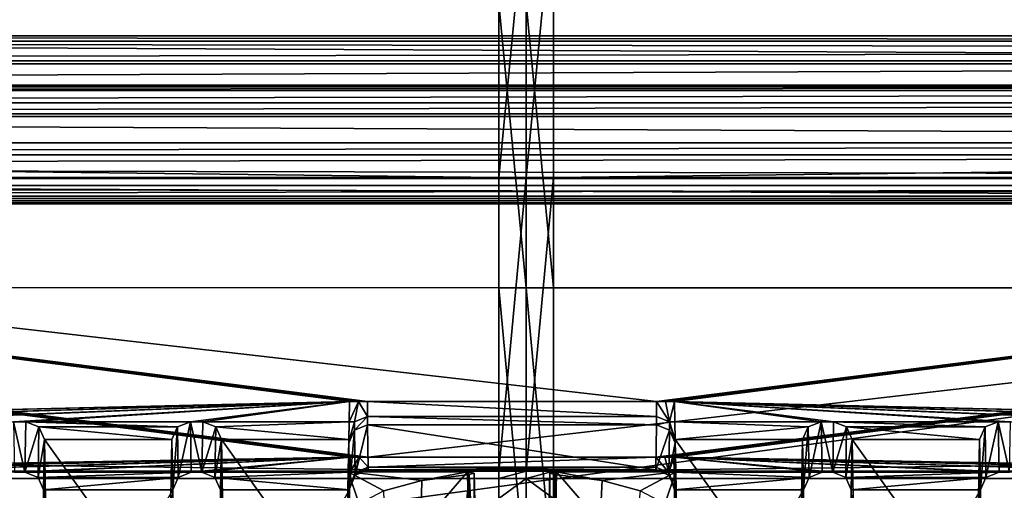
# Model space of a CAD drawing. Header units: metres. Extents: x -900 to 900, y -400 to 400.
# Tile 105 of 243: x -14 to 13, y -337 to -325. Entities that reach past the tile are written whole.
import ezdxf

# ---------------------------------------------------------------- set-up
doc = ezdxf.new("R2010")
doc.units = ezdxf.units.M

msp = doc.modelspace()

# ---------------------------------------------------------------- linework, layer by layer
at = {"layer": 'top'}
for points in [[(-666.448853, -328.81955, -84.922699), (-0.734328, -328.819641, -84.922089), (-633.088013, -321.170197, -136.149261)], [(-0.734328, -328.819641, -84.922089), (-0.734328, -321.170319, -136.148376), (-633.088013, -321.170197, -136.149261)], [(0, -321.171997, -136.149521), (-0.734328, -321.170319, -136.148376), (-0.734328, -328.819641, -84.922089)], [(0, -328.819763, -84.922737), (0, -321.171997, -136.149521), (-0.734328, -328.819641, -84.922089)], [(0, -321.171997, -136.149521), (0, -328.819763, -84.922737), (0.734328, -321.170319, -136.148376)], [(0.734328, -321.170319, -136.148376), (0, -328.819763, -84.922737), (0.734328, -328.819641, -84.922096)], [(666.448853, -328.81955, -84.922699), (633.088013, -321.170197, -136.149261), (0.734328, -328.819641, -84.922096)], [(0.734328, -328.819641, -84.922096), (633.088013, -321.170197, -136.149261), (0.734328, -321.170319, -136.148376)], [(-665.332031, -331.521759, -87.090416), (-630.377197, -323.53772, -140.740814), (-0.734328, -324.140137, -136.572845)], [(630.375, -323.537231, -140.744186), (665.330933, -331.521484, -87.092094), (0.734328, -324.140137, -136.572845)], [(-0.734328, -331.785187, -85.375465), (-665.332031, -331.521759, -87.090416), (-0.734328, -324.140137, -136.572845)], [(0, -324.140137, -136.57283), (0, -331.785187, -85.375465), (-0.734328, -324.140137, -136.572845)], [(-0.734328, -324.140137, -136.572845), (0, -331.785187, -85.375465), (-0.734328, -331.785187, -85.375465)], [(0.734328, -324.140137, -136.572845), (0.734328, -331.785187, -85.375465), (0, -324.140137, -136.57283)], [(0.734328, -331.785187, -85.375465), (0, -331.785187, -85.375465), (0, -324.140137, -136.57283)], [(0.734328, -324.140137, -136.572845), (665.330933, -331.521484, -87.092094), (0.734328, -331.785187, -85.375465)], [(-699.015991, -336.711975, -35), (-0.734328, -336.711975, -35), (-666.448853, -328.81955, -84.922699)], [(-0.734328, -336.711975, -35), (-0.734328, -328.819641, -84.922089), (-666.448853, -328.81955, -84.922699)], [(0, -328.819763, -84.922737), (-0.734328, -328.819641, -84.922089), (-0.734328, -336.711975, -35)], [(0, -336.711975, -35), (0, -328.819763, -84.922737), (-0.734328, -336.711975, -35)], [(0, -328.819763, -84.922737), (0, -336.711975, -35), (0.734328, -328.819641, -84.922096)], [(0.734328, -328.819641, -84.922096), (0, -336.711975, -35), (0.734328, -336.711975, -35)], [(699.015991, -336.711975, -35), (666.448853, -328.81955, -84.922699), (0.734328, -336.711975, -35)], [(0.734328, -336.711975, -35), (666.448853, -328.81955, -84.922699), (0.734328, -328.819641, -84.922096)], [(-0.734328, -339.751312, -35), (-699.3302, -339.751312, -35), (-665.332031, -331.521759, -87.090416)], [(-0.734328, -331.785187, -85.375465), (-0.734328, -339.751312, -35), (-665.332031, -331.521759, -87.090416)], [(665.330933, -331.521484, -87.092094), (0.734328, -339.751312, -35), (0.734328, -331.785187, -85.375465)], [(665.330933, -331.521484, -87.092094), (699.3302, -339.751312, -35), (0.734328, -339.751312, -35)], [(0, -331.785187, -85.375465), (0, -339.751312, -35), (-0.734328, -331.785187, -85.375465)], [(-0.734328, -331.785187, -85.375465), (0, -339.751312, -35), (-0.734328, -339.751312, -35)], [(0.734328, -331.785187, -85.375465), (0.734328, -339.751312, -35), (0, -331.785187, -85.375465)], [(0.734328, -339.751312, -35), (0, -339.751312, -35), (0, -331.785187, -85.375465)], [(-699.821045, -336.912384, -33.767075), (-0.734328, -336.912384, -33.767075), (-699.015991, -336.711975, -35)], [(-0.734328, -336.912384, -33.767075), (-0.734328, -336.711975, -35), (-699.015991, -336.711975, -35)], [(0, -336.912384, -33.767075), (0, -336.711975, -35), (-0.734328, -336.912384, -33.767075)], [(0, -336.711975, -35), (-0.734328, -336.711975, -35), (-0.734328, -336.912384, -33.767075)], [(0, -336.711975, -35), (0, -336.912384, -33.767075), (0.734328, -336.711975, -35)], [(0.734328, -336.711975, -35), (0, -336.912384, -33.767075), (0.734328, -336.912384, -33.767075)], [(0.734328, -336.912384, -33.767075), (699.015991, -336.711975, -35), (0.734328, -336.711975, -35)], [(0.734328, -336.912384, -33.767075), (699.821045, -336.912384, -33.767075), (699.015991, -336.711975, -35)], [(-699.821045, -336.912384, -33.767075), (-699.821045, -337.267792, -32.492775), (-0.734328, -336.912384, -33.767075)], [(-699.821045, -337.267792, -32.492775), (-0.734328, -337.447784, -32.089329), (-0.734328, -336.912384, -33.767075)], [(-0.734328, -336.912384, -33.767075), (-0.734328, -337.447784, -32.089329), (0, -336.912384, -33.767075)], [(-0.734328, -337.447784, -32.089329), (0.734328, -337.447784, -32.089329), (0, -336.912384, -33.767075)], [(0, -336.912384, -33.767075), (0.734328, -337.447784, -32.089329), (0.734328, -336.912384, -33.767075)], [(699.821045, -336.912384, -33.767075), (0.734328, -336.912384, -33.767075), (699.821045, -337.267792, -32.492775)], [(0.734328, -336.912384, -33.767075), (0.734328, -337.447784, -32.089329), (699.821045, -337.267792, -32.492775)]]:
    msp.add_3dface(points, dxfattribs=at)
at = {"layer": 'top012'}
for points in [[(-75.652283, -325.767609, -94.271553), (74.882805, -325.767609, -94.271553), (-80.981148, -325.012878, -99.389832)], [(-80.981148, -325.012878, -99.389832), (74.882805, -325.767609, -94.271553), (80.21167, -325.012878, -99.389832)], [(-80.981148, -325.150574, -100.059868), (-80.981148, -325.012878, -99.389832), (80.21167, -325.150574, -100.059868)], [(80.21167, -325.150574, -100.059868), (-80.981148, -325.012878, -99.389832), (80.21167, -325.012878, -99.389832)], [(-80.981148, -325.686737, -100.48465), (-80.981148, -325.150574, -100.059868), (80.21167, -325.381195, -100.319534)], [(80.21167, -325.381195, -100.319534), (-80.981148, -325.150574, -100.059868), (80.21167, -325.150574, -100.059868)], [(80.21167, -325.686737, -100.48465), (-80.981148, -325.686737, -100.48465), (80.21167, -325.381195, -100.319534)], [(-80.981148, -325.686737, -100.48465), (80.21167, -325.686737, -100.48465), (-81.09993, -326.335846, -100.700432)], [(80.21167, -325.686737, -100.48465), (80.330452, -326.335846, -100.700432), (-81.09993, -326.335846, -100.700432)], [(-4.511227, -334.839722, -96.768417), (-4.269755, -334.839722, -96.768417), (-75.652283, -325.767609, -94.271553)], [(-4.269755, -334.839722, -96.768417), (3.500281, -334.839722, -96.768417), (-75.652283, -325.767609, -94.271553)], [(-75.652283, -325.767609, -94.271553), (3.500281, -334.839722, -96.768417), (74.882805, -325.767609, -94.271553)], [(-75.652283, -325.767609, -94.271553), (-28.041668, -335.384583, -96.918381), (-4.752698, -334.839722, -96.768417)], [(-4.752698, -334.839722, -96.768417), (-4.511227, -334.839722, -96.768417), (-75.652283, -325.767609, -94.271553)], [(3.500281, -334.839722, -96.768417), (3.741753, -334.839722, -96.768417), (74.882805, -325.767609, -94.271553)], [(74.882805, -325.767609, -94.271553), (3.741753, -334.839722, -96.768417), (3.983224, -334.839722, -96.768417)], [(3.983224, -334.839722, -96.768417), (27.272194, -335.384583, -96.918381), (74.882805, -325.767609, -94.271553)], [(-81.798073, -326.377655, -100.416832), (81.028595, -326.377655, -100.416832), (-82.08474, -326.479523, -99.726166)], [(81.028595, -326.377655, -100.416832), (81.315262, -326.479523, -99.726166), (-82.08474, -326.479523, -99.726166)], [(-82.08474, -326.479523, -99.726166), (81.315262, -326.479523, -99.726166), (-73.882248, -326.814911, -97.45163)], [(-81.09993, -326.335846, -100.700432), (80.330452, -326.335846, -100.700432), (-81.798073, -326.377655, -100.416832)], [(80.330452, -326.335846, -100.700432), (81.028595, -326.377655, -100.416832), (-81.798073, -326.377655, -100.416832)], [(81.315262, -326.479523, -99.726166), (73.11277, -326.814911, -97.45163), (-73.882248, -326.814911, -97.45163)], [(73.11277, -327.106323, -97.531837), (-73.882248, -327.106323, -97.531837), (73.11277, -326.814911, -97.45163)], [(-73.882248, -327.106323, -97.531837), (-73.882248, -326.814911, -97.45163), (73.11277, -326.814911, -97.45163)], [(-80.981148, -327.883911, -79.919632), (80.21167, -327.883911, -79.919632), (-75.675728, -327.17569, -84.722496)], [(74.90625, -327.17569, -84.722496), (-4.249574, -336.33374, -87.590385), (-75.675728, -327.17569, -84.722496)], [(-4.249574, -336.33374, -87.590385), (-4.491045, -336.33374, -87.590385), (-75.675728, -327.17569, -84.722496)], [(-75.675728, -327.17569, -84.722496), (-4.491045, -336.33374, -87.590385), (-4.732517, -336.33374, -87.590385)], [(-4.732517, -336.33374, -87.590385), (-27.734051, -336.741272, -87.718002), (-75.675728, -327.17569, -84.722496)], [(-75.675728, -327.17569, -84.722496), (80.21167, -327.883911, -79.919632), (74.90625, -327.17569, -84.722496)], [(-73.521225, -347.001709, -103.007545), (-73.882248, -327.106323, -97.531837), (73.11277, -327.106323, -97.531837)], [(72.751755, -347.001709, -103.007545), (-73.521225, -347.001709, -103.007545), (73.11277, -327.106323, -97.531837)], [(3.480099, -336.33374, -87.590385), (-4.249574, -336.33374, -87.590385), (74.90625, -327.17569, -84.722496)], [(3.721571, -336.33374, -87.590385), (3.480099, -336.33374, -87.590385), (74.90625, -327.17569, -84.722496)], [(74.90625, -327.17569, -84.722496), (3.963043, -336.33374, -87.590385), (3.721571, -336.33374, -87.590385)], [(26.964577, -336.741272, -87.718002), (3.963043, -336.33374, -87.590385), (74.90625, -327.17569, -84.722496)], [(-80.981148, -327.883911, -79.919632), (-80.981148, -328.209137, -79.317848), (80.21167, -327.883911, -79.919632)], [(-80.981148, -328.209137, -79.317848), (80.21167, -328.209137, -79.317848), (80.21167, -327.883911, -79.919632)], [(-80.981148, -328.209137, -79.317848), (-80.981148, -328.504883, -79.135811), (80.21167, -328.209137, -79.317848)], [(-80.981148, -328.504883, -79.135811), (80.21167, -328.845093, -79.06591), (80.21167, -328.209137, -79.317848)], [(-80.981148, -328.504883, -79.135811), (-80.981148, -328.845093, -79.06591), (80.21167, -328.845093, -79.06591)], [(-81.09993, -329.52887, -79.046669), (80.330452, -329.52887, -79.046669), (-80.981148, -328.845093, -79.06591)], [(80.330452, -329.52887, -79.046669), (80.21167, -328.845093, -79.06591), (-80.981148, -328.845093, -79.06591)], [(81.315262, -329.385193, -80.020943), (-82.08474, -329.385193, -80.020943), (73.137299, -329.031372, -82.420479)], [(-82.08474, -329.385193, -80.020943), (-73.906776, -329.031372, -82.420479), (73.137299, -329.031372, -82.420479)], [(73.137299, -329.031372, -82.420479), (-73.906776, -329.031372, -82.420479), (73.137299, -329.321228, -82.511246)], [(-73.906776, -329.031372, -82.420479), (-73.906776, -329.321228, -82.511246), (73.137299, -329.321228, -82.511246)], [(-81.798073, -329.48703, -79.330269), (-82.08474, -329.385193, -80.020943), (81.315262, -329.385193, -80.020943)], [(81.028595, -329.48703, -79.330269), (-81.798073, -329.48703, -79.330269), (81.315262, -329.385193, -80.020943)], [(73.137299, -329.321228, -82.511246), (-73.906776, -329.321228, -82.511246), (72.741257, -351.030212, -89.309532)], [(-73.906776, -329.321228, -82.511246), (-73.510727, -351.030212, -89.309532), (72.741257, -351.030212, -89.309532)], [(-81.09993, -329.52887, -79.046669), (-81.798073, -329.48703, -79.330269), (81.028595, -329.48703, -79.330269)], [(80.330452, -329.52887, -79.046669), (-81.09993, -329.52887, -79.046669), (81.028595, -329.48703, -79.330269)], [(-28.041668, -335.384583, -96.918381), (-27.711458, -335.384583, -96.918381), (-4.752698, -334.839722, -96.768417)], [(-4.752698, -334.839722, -96.768417), (-27.711458, -335.384583, -96.918381), (-23.287567, -335.384583, -96.918381)], [(-23.287567, -335.384583, -96.918381), (-22.957359, -335.384583, -96.918381), (-4.752698, -334.839722, -96.768417)], [(-22.957359, -335.384583, -96.918381), (-18.533468, -335.384583, -96.918381), (-4.752698, -334.839722, -96.768417)], [(-4.752698, -334.839722, -96.768417), (-18.533468, -335.384583, -96.918381), (-18.203259, -335.384583, -96.918381)], [(-18.203259, -335.384583, -96.918381), (-13.779367, -335.384583, -96.918381), (-4.752698, -334.839722, -96.768417)], [(-13.779367, -335.384583, -96.918381), (-13.449159, -335.384583, -96.918381), (-4.752698, -334.839722, -96.768417)], [(-4.752698, -334.839722, -96.768417), (-13.449159, -335.384583, -96.918381), (-9.025268, -335.384583, -96.918381)], [(-9.025268, -335.384583, -96.918381), (-8.695059, -335.384583, -96.918381), (-4.752698, -334.839722, -96.768417)], [(-8.695059, -335.384583, -96.918381), (-4.762562, -335.384583, -96.918381), (-4.752698, -334.839722, -96.768417)], [(-4.616029, -335.389557, -96.736694), (-4.511227, -334.839722, -96.768417), (-4.762562, -335.384583, -96.918381)], [(-4.511227, -334.839722, -96.768417), (-4.752698, -334.839722, -96.768417), (-4.762562, -335.384583, -96.918381)], [(-4.616029, -335.389557, -96.736694), (-4.269755, -335.245514, -96.705147), (-4.511227, -334.839722, -96.768417)], [(-4.269755, -335.245514, -96.705147), (-4.269755, -334.839722, -96.768417), (-4.511227, -334.839722, -96.768417)], [(3.500281, -334.839722, -96.768417), (-4.269755, -334.839722, -96.768417), (3.500281, -335.245514, -96.705147)], [(-4.269755, -334.839722, -96.768417), (-4.269755, -335.245514, -96.705147), (3.500281, -335.245514, -96.705147)], [(3.741753, -334.839722, -96.768417), (3.500281, -334.839722, -96.768417), (3.846555, -335.389557, -96.736694)], [(3.500281, -334.839722, -96.768417), (3.500281, -335.245514, -96.705147), (3.846555, -335.389557, -96.736694)], [(3.983224, -334.839722, -96.768417), (3.741753, -334.839722, -96.768417), (3.846555, -335.389557, -96.736694)], [(3.993088, -335.384583, -96.918381), (3.983224, -334.839722, -96.768417), (3.846555, -335.389557, -96.736694)], [(8.255794, -335.384583, -96.918381), (12.679685, -335.384583, -96.918381), (3.983224, -334.839722, -96.768417)], [(12.679685, -335.384583, -96.918381), (13.009893, -335.384583, -96.918381), (3.983224, -334.839722, -96.768417)], [(3.983224, -334.839722, -96.768417), (13.009893, -335.384583, -96.918381), (17.433784, -335.384583, -96.918381)], [(17.433784, -335.384583, -96.918381), (17.763992, -335.384583, -96.918381), (3.983224, -334.839722, -96.768417)], [(17.763992, -335.384583, -96.918381), (22.187885, -335.384583, -96.918381), (3.983224, -334.839722, -96.768417)], [(3.983224, -334.839722, -96.768417), (22.187885, -335.384583, -96.918381), (22.518093, -335.384583, -96.918381)], [(22.518093, -335.384583, -96.918381), (26.941984, -335.384583, -96.918381), (3.983224, -334.839722, -96.768417)], [(26.941984, -335.384583, -96.918381), (27.272194, -335.384583, -96.918381), (3.983224, -334.839722, -96.768417)], [(8.255794, -335.384583, -96.918381), (3.983224, -334.839722, -96.768417), (7.925585, -335.384583, -96.918381)], [(3.983224, -334.839722, -96.768417), (3.993088, -335.384583, -96.918381), (7.925585, -335.384583, -96.918381)], [(-13.756776, -336.741272, -87.718002), (-13.47175, -336.741272, -87.718002), (-13.779367, -335.384583, -96.918381)], [(-13.47175, -336.741272, -87.718002), (-13.449159, -335.384583, -96.918381), (-13.779367, -335.384583, -96.918381)], [(-13.09863, -335.523895, -96.956726), (-13.449159, -335.384583, -96.918381), (-13.47175, -336.741272, -87.718002)], [(-13.449159, -335.384583, -96.918381), (-9.375796, -335.523895, -96.956726), (-9.025268, -335.384583, -96.918381)], [(-13.449159, -335.384583, -96.918381), (-13.09863, -335.523895, -96.956726), (-9.375796, -335.523895, -96.956726)], [(-9.025268, -335.384583, -96.918381), (-9.375796, -335.523895, -96.956726), (-9.353216, -336.879822, -87.761391)], [(-9.002675, -336.741272, -87.718002), (-9.025268, -335.384583, -96.918381), (-9.353216, -336.879822, -87.761391)], [(-8.695059, -335.384583, -96.918381), (-9.025268, -335.384583, -96.918381), (-8.71765, -336.741272, -87.718002)], [(-9.025268, -335.384583, -96.918381), (-9.002675, -336.741272, -87.718002), (-8.71765, -336.741272, -87.718002)], [(-8.34453, -335.523895, -96.956726), (-8.695059, -335.384583, -96.918381), (-8.71765, -336.741272, -87.718002)], [(-8.695059, -335.384583, -96.918381), (-8.34453, -335.523895, -96.956726), (-4.762562, -335.384583, -96.918381)], [(-8.34453, -335.523895, -96.956726), (-4.771202, -335.861908, -97.049751), (-4.762562, -335.384583, -96.918381)], [(-4.762562, -335.384583, -96.918381), (-4.771202, -335.861908, -97.049751), (-4.77044, -335.907623, -96.739754)], [(-4.616029, -335.389557, -96.736694), (-4.762562, -335.384583, -96.918381), (-4.77044, -335.907623, -96.739754)], [(-4.616029, -335.389557, -96.736694), (-4.77044, -335.907623, -96.739754), (-4.620239, -335.609039, -96.379356)], [(-4.616029, -335.389557, -96.736694), (-4.620239, -335.609039, -96.379356), (-4.269755, -335.245514, -96.705147)], [(-4.620239, -335.609039, -96.379356), (-4.269755, -335.467041, -96.359283), (-4.269755, -335.245514, -96.705147)], [(-4.269755, -335.467041, -96.359283), (-4.620239, -335.609039, -96.379356), (-4.600058, -336.820953, -88.160553)], [(-4.249574, -336.678955, -88.140472), (-4.269755, -335.467041, -96.359283), (-4.600058, -336.820953, -88.160553)], [(3.500281, -335.245514, -96.705147), (-4.269755, -335.245514, -96.705147), (3.500281, -335.467041, -96.359283)], [(-4.269755, -335.245514, -96.705147), (-4.269755, -335.467041, -96.359283), (3.500281, -335.467041, -96.359283)], [(3.500281, -335.467041, -96.359283), (-4.269755, -335.467041, -96.359283), (3.480099, -336.678955, -88.140472)], [(-4.269755, -335.467041, -96.359283), (-4.249574, -336.678955, -88.140472), (3.480099, -336.678955, -88.140472)], [(3.500281, -335.467041, -96.359283), (3.480099, -336.678955, -88.140472), (3.850765, -335.609039, -96.379356)], [(3.500281, -335.245514, -96.705147), (3.500281, -335.467041, -96.359283), (3.846555, -335.389557, -96.736694)], [(3.500281, -335.467041, -96.359283), (3.850765, -335.609039, -96.379356), (3.846555, -335.389557, -96.736694)], [(4.001727, -335.861908, -97.049751), (3.993088, -335.384583, -96.918381), (3.846555, -335.389557, -96.736694)], [(3.850765, -335.609039, -96.379356), (4.000205, -335.953308, -96.429764), (3.846555, -335.389557, -96.736694)], [(4.000205, -335.953308, -96.429764), (4.000966, -335.907623, -96.739754), (3.846555, -335.389557, -96.736694)], [(4.000966, -335.907623, -96.739754), (4.001727, -335.861908, -97.049751), (3.846555, -335.389557, -96.736694)], [(7.925585, -335.384583, -96.918381), (3.993088, -335.384583, -96.918381), (7.575056, -335.523895, -96.956726)], [(3.993088, -335.384583, -96.918381), (4.001727, -335.861908, -97.049751), (7.575056, -335.523895, -96.956726)], [(7.575056, -335.523895, -96.956726), (7.597635, -336.879822, -87.761391), (7.925585, -335.384583, -96.918381)], [(7.597635, -336.879822, -87.761391), (7.948176, -336.741272, -87.718002), (7.925585, -335.384583, -96.918381)], [(7.948176, -336.741272, -87.718002), (8.233201, -336.741272, -87.718002), (7.925585, -335.384583, -96.918381)], [(8.233201, -336.741272, -87.718002), (8.255794, -335.384583, -96.918381), (7.925585, -335.384583, -96.918381)], [(8.255794, -335.384583, -96.918381), (8.233201, -336.741272, -87.718002), (8.606322, -335.523895, -96.956726)], [(8.606322, -335.523895, -96.956726), (12.329156, -335.523895, -96.956726), (8.255794, -335.384583, -96.918381)], [(12.329156, -335.523895, -96.956726), (12.679685, -335.384583, -96.918381), (8.255794, -335.384583, -96.918381)], [(12.329156, -335.523895, -96.956726), (12.351735, -336.879822, -87.761391), (12.679685, -335.384583, -96.918381)], [(12.351735, -336.879822, -87.761391), (12.702276, -336.741272, -87.718002), (12.679685, -335.384583, -96.918381)], [(13.009893, -335.384583, -96.918381), (12.679685, -335.384583, -96.918381), (12.987301, -336.741272, -87.718002)], [(12.679685, -335.384583, -96.918381), (12.702276, -336.741272, -87.718002), (12.987301, -336.741272, -87.718002)], [(-13.121209, -336.879822, -87.761391), (-13.09863, -335.523895, -96.956726), (-13.47175, -336.741272, -87.718002)], [(-12.949085, -335.861908, -97.049751), (-13.09863, -335.523895, -96.956726), (-13.121209, -336.879822, -87.761391)], [(-13.09863, -335.523895, -96.956726), (-9.525341, -335.861908, -97.049751), (-9.375796, -335.523895, -96.956726)], [(-13.09863, -335.523895, -96.956726), (-12.949085, -335.861908, -97.049751), (-9.525341, -335.861908, -97.049751)], [(-9.375796, -335.523895, -96.956726), (-9.525341, -335.861908, -97.049751), (-9.502791, -337.216003, -87.866669)], [(-9.353216, -336.879822, -87.761391), (-9.375796, -335.523895, -96.956726), (-9.502791, -337.216003, -87.866669)], [(-8.367109, -336.879822, -87.761391), (-8.34453, -335.523895, -96.956726), (-8.71765, -336.741272, -87.718002)], [(-8.194985, -335.861908, -97.049751), (-8.34453, -335.523895, -96.956726), (-8.367109, -336.879822, -87.761391)], [(-8.34453, -335.523895, -96.956726), (-8.194985, -335.861908, -97.049751), (-4.771202, -335.861908, -97.049751)], [(-4.77044, -335.907623, -96.739754), (-4.769679, -335.953308, -96.429764), (-4.620239, -335.609039, -96.379356)], [(-4.620239, -335.609039, -96.379356), (-4.769679, -335.953308, -96.429764), (-4.749497, -337.165253, -88.210953)], [(-4.600058, -336.820953, -88.160553), (-4.620239, -335.609039, -96.379356), (-4.749497, -337.165253, -88.210953)], [(3.480099, -336.678955, -88.140472), (3.830583, -336.820953, -88.160553), (3.850765, -335.609039, -96.379356)], [(3.850765, -335.609039, -96.379356), (3.830583, -336.820953, -88.160553), (4.000205, -335.953308, -96.429764)], [(7.575056, -335.523895, -96.956726), (4.001727, -335.861908, -97.049751), (7.425511, -335.861908, -97.049751)], [(7.425511, -335.861908, -97.049751), (7.448061, -337.216003, -87.866669), (7.575056, -335.523895, -96.956726)], [(7.448061, -337.216003, -87.866669), (7.597635, -336.879822, -87.761391), (7.575056, -335.523895, -96.956726)], [(8.233201, -336.741272, -87.718002), (8.583742, -336.879822, -87.761391), (8.606322, -335.523895, -96.956726)], [(8.606322, -335.523895, -96.956726), (8.583742, -336.879822, -87.761391), (8.755867, -335.861908, -97.049751)], [(8.755867, -335.861908, -97.049751), (12.179611, -335.861908, -97.049751), (8.606322, -335.523895, -96.956726)], [(12.179611, -335.861908, -97.049751), (12.329156, -335.523895, -96.956726), (8.606322, -335.523895, -96.956726)], [(12.179611, -335.861908, -97.049751), (12.202161, -337.216003, -87.866669), (12.329156, -335.523895, -96.956726)], [(12.202161, -337.216003, -87.866669), (12.351735, -336.879822, -87.761391), (12.329156, -335.523895, -96.956726)], [(-12.971635, -337.216003, -87.866669), (-12.949085, -335.861908, -97.049751), (-13.121209, -336.879822, -87.761391)], [(-12.949085, -335.861908, -97.049751), (-12.971635, -337.216003, -87.866669), (-12.864415, -343.078796, -89.702637)], [(-12.949085, -335.861908, -97.049751), (-9.610011, -340.539459, -98.337128), (-9.525341, -335.861908, -97.049751)], [(-12.949085, -335.861908, -97.049751), (-12.864415, -340.539459, -98.337128), (-9.610011, -340.539459, -98.337128)], [(-12.864415, -340.539459, -98.337128), (-12.949085, -335.861908, -97.049751), (-12.864415, -343.078796, -89.702637)], [(-9.502791, -337.216003, -87.866669), (-9.525341, -335.861908, -97.049751), (-9.610011, -340.539459, -98.337128)], [(-8.217535, -337.216003, -87.866669), (-8.194985, -335.861908, -97.049751), (-8.367109, -336.879822, -87.761391)], [(-8.194985, -335.861908, -97.049751), (-8.217535, -337.216003, -87.866669), (-8.110315, -343.078796, -89.702637)], [(-8.194985, -335.861908, -97.049751), (-4.855872, -340.539459, -98.337128), (-4.771202, -335.861908, -97.049751)], [(-8.194985, -335.861908, -97.049751), (-8.110315, -340.539459, -98.337128), (-4.855872, -340.539459, -98.337128)], [(-8.110315, -340.539459, -98.337128), (-8.194985, -335.861908, -97.049751), (-8.110315, -343.078796, -89.702637)], [(-4.771202, -335.861908, -97.049751), (-4.855872, -340.539459, -98.337128), (-4.786203, -336.72998, -97.144173)], [(-4.77044, -335.907623, -96.739754), (-4.771202, -335.861908, -97.049751), (-4.786203, -336.72998, -97.144173)], [(-4.786203, -336.72998, -97.144173), (-4.769679, -335.953308, -96.429764), (-4.77044, -335.907623, -96.739754)], [(-4.749497, -337.165253, -88.210953), (-4.769679, -335.953308, -96.429764), (-4.786203, -336.72998, -97.144173)], [(3.830583, -336.820953, -88.160553), (3.980023, -337.165253, -88.210953), (4.000205, -335.953308, -96.429764)], [(4.000205, -335.953308, -96.429764), (3.980023, -337.165253, -88.210953), (4.016729, -339.230011, -88.643356)], [(4.016729, -336.72998, -97.144173), (4.000966, -335.907623, -96.739754), (4.000205, -335.953308, -96.429764)], [(4.016729, -336.72998, -97.144173), (4.000205, -335.953308, -96.429764), (4.016729, -339.230011, -88.643356)], [(4.001727, -335.861908, -97.049751), (4.000966, -335.907623, -96.739754), (4.016729, -336.72998, -97.144173)], [(4.001727, -335.861908, -97.049751), (7.340841, -340.539459, -98.337128), (7.425511, -335.861908, -97.049751)], [(4.001727, -335.861908, -97.049751), (4.086397, -340.539459, -98.337128), (7.340841, -340.539459, -98.337128)], [(4.086397, -340.539459, -98.337128), (4.001727, -335.861908, -97.049751), (4.016729, -336.72998, -97.144173)], [(7.448061, -337.216003, -87.866669), (7.425511, -335.861908, -97.049751), (7.340841, -343.078796, -89.702637)], [(7.425511, -335.861908, -97.049751), (7.340841, -340.539459, -98.337128), (7.340841, -343.078796, -89.702637)], [(8.583742, -336.879822, -87.761391), (8.733317, -337.216003, -87.866669), (8.755867, -335.861908, -97.049751)], [(8.755867, -335.861908, -97.049751), (8.733317, -337.216003, -87.866669), (8.840536, -340.539459, -98.337128)], [(8.840536, -340.539459, -98.337128), (12.094941, -340.539459, -98.337128), (8.755867, -335.861908, -97.049751)], [(12.094941, -340.539459, -98.337128), (12.179611, -335.861908, -97.049751), (8.755867, -335.861908, -97.049751)], [(12.202161, -337.216003, -87.866669), (12.179611, -335.861908, -97.049751), (12.094941, -343.078796, -89.702637)], [(12.179611, -335.861908, -97.049751), (12.094941, -340.539459, -98.337128), (12.094941, -343.078796, -89.702637)], [(-4.732517, -336.33374, -87.590385), (-23.264975, -336.741272, -87.718002), (-27.734051, -336.741272, -87.718002)], [(-22.97995, -336.741272, -87.718002), (-23.264975, -336.741272, -87.718002), (-4.732517, -336.33374, -87.590385)], [(-18.510876, -336.741272, -87.718002), (-22.97995, -336.741272, -87.718002), (-4.732517, -336.33374, -87.590385)], [(-4.732517, -336.33374, -87.590385), (-18.225851, -336.741272, -87.718002), (-18.510876, -336.741272, -87.718002)], [(-13.756776, -336.741272, -87.718002), (-18.225851, -336.741272, -87.718002), (-4.732517, -336.33374, -87.590385)], [(-13.47175, -336.741272, -87.718002), (-13.756776, -336.741272, -87.718002), (-4.732517, -336.33374, -87.590385)], [(-4.732517, -336.33374, -87.590385), (-9.002675, -336.741272, -87.718002), (-13.47175, -336.741272, -87.718002)], [(-8.71765, -336.741272, -87.718002), (-9.002675, -336.741272, -87.718002), (-4.732517, -336.33374, -87.590385)], [(-4.73997, -336.741272, -87.718002), (-8.71765, -336.741272, -87.718002), (-4.732517, -336.33374, -87.590385)], [(-4.595051, -336.744873, -87.839668), (-4.73997, -336.741272, -87.718002), (-4.491045, -336.33374, -87.590385)], [(-4.73997, -336.741272, -87.718002), (-4.732517, -336.33374, -87.590385), (-4.491045, -336.33374, -87.590385)], [(-4.595051, -336.744873, -87.839668), (-4.491045, -336.33374, -87.590385), (-4.249574, -336.607819, -87.80175)], [(-4.491045, -336.33374, -87.590385), (-4.249574, -336.33374, -87.590385), (-4.249574, -336.607819, -87.80175)], [(3.480099, -336.607819, -87.80175), (-4.249574, -336.607819, -87.80175), (3.480099, -336.33374, -87.590385)], [(-4.249574, -336.607819, -87.80175), (-4.249574, -336.33374, -87.590385), (3.480099, -336.33374, -87.590385)], [(3.480099, -336.607819, -87.80175), (3.480099, -336.33374, -87.590385), (3.825577, -336.744873, -87.839668)], [(3.480099, -336.33374, -87.590385), (3.721571, -336.33374, -87.590385), (3.825577, -336.744873, -87.839668)], [(3.721571, -336.33374, -87.590385), (3.963043, -336.33374, -87.590385), (3.825577, -336.744873, -87.839668)], [(3.963043, -336.33374, -87.590385), (3.970495, -336.741272, -87.718002), (3.825577, -336.744873, -87.839668)], [(26.964577, -336.741272, -87.718002), (22.495501, -336.741272, -87.718002), (3.963043, -336.33374, -87.590385)], [(22.495501, -336.741272, -87.718002), (22.210476, -336.741272, -87.718002), (3.963043, -336.33374, -87.590385)], [(3.963043, -336.33374, -87.590385), (22.210476, -336.741272, -87.718002), (17.741402, -336.741272, -87.718002)], [(17.741402, -336.741272, -87.718002), (17.456377, -336.741272, -87.718002), (3.963043, -336.33374, -87.590385)], [(17.456377, -336.741272, -87.718002), (12.987301, -336.741272, -87.718002), (3.963043, -336.33374, -87.590385)], [(3.963043, -336.33374, -87.590385), (12.987301, -336.741272, -87.718002), (12.702276, -336.741272, -87.718002)], [(12.702276, -336.741272, -87.718002), (8.233201, -336.741272, -87.718002), (3.963043, -336.33374, -87.590385)], [(8.233201, -336.741272, -87.718002), (7.948176, -336.741272, -87.718002), (3.963043, -336.33374, -87.590385)], [(3.963043, -336.33374, -87.590385), (7.948176, -336.741272, -87.718002), (3.970495, -336.741272, -87.718002)], [(-9.002675, -336.741272, -87.718002), (-13.121209, -336.879822, -87.761391), (-13.47175, -336.741272, -87.718002)], [(-9.002675, -336.741272, -87.718002), (-9.353216, -336.879822, -87.761391), (-13.121209, -336.879822, -87.761391)], [(-8.367109, -336.879822, -87.761391), (-8.71765, -336.741272, -87.718002), (-4.73997, -336.741272, -87.718002)], [(-4.748652, -337.216003, -87.866669), (-8.367109, -336.879822, -87.761391), (-4.73997, -336.741272, -87.718002)], [(-1.375246, -348.18335, -100.730858), (-1.584707, -336.72998, -97.144173), (-4.855872, -340.539459, -98.337128)], [(-4.855872, -340.539459, -98.337128), (-1.584707, -336.72998, -97.144173), (-4.786203, -336.72998, -97.144173)], [(-4.786203, -339.230011, -88.643356), (-4.749497, -337.165253, -88.210953), (-4.786203, -336.72998, -97.144173)], [(-3.829417, -337.239014, -95.413345), (-4.488656, -337.588959, -94.223465), (-4.786203, -336.72998, -97.144173)], [(-4.488656, -337.588959, -94.223465), (-4.716383, -337.980011, -92.893768), (-4.786203, -336.72998, -97.144173)], [(-4.786203, -336.72998, -97.144173), (-4.716383, -337.980011, -92.893768), (-4.786203, -339.230011, -88.643356)], [(-3.829417, -337.239014, -95.413345), (-4.786203, -336.72998, -97.144173), (-2.807983, -336.96698, -96.338303)], [(-4.786203, -336.72998, -97.144173), (-1.584707, -336.72998, -97.144173), (-2.807983, -336.96698, -96.338303)], [(-4.600058, -336.820953, -88.160553), (-4.749497, -337.165253, -88.210953), (-4.749075, -337.190613, -88.038811)], [(-4.595051, -336.744873, -87.839668), (-4.749075, -337.190613, -88.038811), (-4.73997, -336.741272, -87.718002)], [(-4.749075, -337.190613, -88.038811), (-4.748652, -337.216003, -87.866669), (-4.73997, -336.741272, -87.718002)], [(-4.595051, -336.744873, -87.839668), (-4.600058, -336.820953, -88.160553), (-4.749075, -337.190613, -88.038811)], [(-4.595051, -336.744873, -87.839668), (-4.249574, -336.607819, -87.80175), (-4.600058, -336.820953, -88.160553)], [(-4.249574, -336.607819, -87.80175), (-4.249574, -336.678955, -88.140472), (-4.600058, -336.820953, -88.160553)], [(3.480099, -336.678955, -88.140472), (-4.249574, -336.678955, -88.140472), (3.480099, -336.607819, -87.80175)], [(-4.249574, -336.678955, -88.140472), (-4.249574, -336.607819, -87.80175), (3.480099, -336.607819, -87.80175)], [(-3.219228, -354.937012, -100.835228), (-2.807983, -336.96698, -96.338303), (-1.531755, -336.801483, -96.901085)], [(-3.219228, -354.937012, -100.835228), (-1.531755, -336.801483, -96.901085), (-1.918752, -354.691864, -101.668877)], [(-2.807983, -336.96698, -96.338303), (-1.584707, -336.72998, -97.144173), (-1.531755, -336.801483, -96.901085)], [(-1.531755, -336.801483, -96.901085), (-1.329419, -348.360382, -100.12896), (-1.918752, -354.691864, -101.668877)], [(-1.375246, -348.18335, -100.730858), (-1.397278, -336.766754, -97.019211), (-1.584707, -336.72998, -97.144173)], [(-1.584707, -336.72998, -97.144173), (-1.397278, -336.766754, -97.019211), (-1.531755, -336.801483, -96.901085)], [(-1.305871, -341.098846, -98.302788), (-1.531755, -336.801483, -96.901085), (-1.397278, -336.766754, -97.019211)], [(-1.329419, -348.360382, -100.12896), (-1.531755, -336.801483, -96.901085), (-1.305871, -341.098846, -98.302788)], [(-1.305871, -341.098846, -98.302788), (-1.397278, -336.766754, -97.019211), (-1.375246, -348.18335, -100.730858)], [(0.605772, -348.18335, -100.730858), (0.627804, -336.766754, -97.019211), (0.536397, -341.098846, -98.302788)], [(0.536397, -341.098846, -98.302788), (0.627804, -336.766754, -97.019211), (0.762281, -336.801483, -96.901085)], [(0.536397, -341.098846, -98.302788), (0.762281, -336.801483, -96.901085), (0.559945, -348.360382, -100.12896)], [(0.762281, -336.801483, -96.901085), (1.149278, -354.691864, -101.668877), (0.559945, -348.360382, -100.12896)], [(0.605772, -348.18335, -100.730858), (0.815232, -336.72998, -97.144173), (0.627804, -336.766754, -97.019211)], [(0.815232, -336.72998, -97.144173), (0.605772, -348.18335, -100.730858), (4.086397, -340.539459, -98.337128)], [(0.815232, -336.72998, -97.144173), (0.762281, -336.801483, -96.901085), (0.627804, -336.766754, -97.019211)], [(2.038509, -336.96698, -96.338303), (0.762281, -336.801483, -96.901085), (0.815232, -336.72998, -97.144173)], [(0.762281, -336.801483, -96.901085), (2.038509, -336.96698, -96.338303), (1.149278, -354.691864, -101.668877)], [(4.016729, -336.72998, -97.144173), (2.038509, -336.96698, -96.338303), (0.815232, -336.72998, -97.144173)], [(4.016729, -336.72998, -97.144173), (0.815232, -336.72998, -97.144173), (4.086397, -340.539459, -98.337128)], [(4.016729, -336.72998, -97.144173), (3.059942, -337.239014, -95.413345), (2.038509, -336.96698, -96.338303)], [(3.719181, -337.588959, -94.223465), (3.059942, -337.239014, -95.413345), (4.016729, -336.72998, -97.144173)], [(3.480099, -336.678955, -88.140472), (3.480099, -336.607819, -87.80175), (3.825577, -336.744873, -87.839668)], [(3.830583, -336.820953, -88.160553), (3.480099, -336.678955, -88.140472), (3.825577, -336.744873, -87.839668)], [(3.946909, -337.980011, -92.893768), (3.719181, -337.588959, -94.223465), (4.016729, -336.72998, -97.144173)], [(3.970495, -336.741272, -87.718002), (3.979178, -337.216003, -87.866669), (3.825577, -336.744873, -87.839668)], [(3.979178, -337.216003, -87.866669), (3.979601, -337.190613, -88.038811), (3.825577, -336.744873, -87.839668)], [(3.979601, -337.190613, -88.038811), (3.980023, -337.165253, -88.210953), (3.825577, -336.744873, -87.839668)], [(3.980023, -337.165253, -88.210953), (3.830583, -336.820953, -88.160553), (3.825577, -336.744873, -87.839668)], [(3.946909, -337.980011, -92.893768), (4.016729, -336.72998, -97.144173), (4.016729, -339.230011, -88.643356)], [(7.948176, -336.741272, -87.718002), (7.597635, -336.879822, -87.761391), (3.970495, -336.741272, -87.718002)], [(3.970495, -336.741272, -87.718002), (7.597635, -336.879822, -87.761391), (3.979178, -337.216003, -87.866669)], [(8.583742, -336.879822, -87.761391), (8.233201, -336.741272, -87.718002), (12.702276, -336.741272, -87.718002)], [(12.351735, -336.879822, -87.761391), (8.583742, -336.879822, -87.761391), (12.702276, -336.741272, -87.718002)], [(-9.353216, -336.879822, -87.761391), (-12.971635, -337.216003, -87.866669), (-13.121209, -336.879822, -87.761391)], [(-9.353216, -336.879822, -87.761391), (-9.502791, -337.216003, -87.866669), (-12.971635, -337.216003, -87.866669)], [(-8.217535, -337.216003, -87.866669), (-8.367109, -336.879822, -87.761391), (-4.748652, -337.216003, -87.866669)], [(-3.829417, -337.239014, -95.413345), (-2.807983, -336.96698, -96.338303), (-3.219228, -354.937012, -100.835228)], [(2.038509, -336.96698, -96.338303), (3.059942, -337.239014, -95.413345), (1.149278, -354.691864, -101.668877)], [(7.597635, -336.879822, -87.761391), (7.448061, -337.216003, -87.866669), (3.979178, -337.216003, -87.866669)], [(8.733317, -337.216003, -87.866669), (8.583742, -336.879822, -87.761391), (12.351735, -336.879822, -87.761391)], [(12.202161, -337.216003, -87.866669), (8.733317, -337.216003, -87.866669), (12.351735, -336.879822, -87.761391)], [(-9.502791, -337.216003, -87.866669), (-12.864415, -343.078796, -89.702637), (-12.971635, -337.216003, -87.866669)], [(-9.502791, -337.216003, -87.866669), (-9.610011, -343.078796, -89.702637), (-12.864415, -343.078796, -89.702637)], [(-9.610011, -343.078796, -89.702637), (-9.502791, -337.216003, -87.866669), (-9.610011, -340.539459, -98.337128)], [(-8.110315, -343.078796, -89.702637), (-8.217535, -337.216003, -87.866669), (-4.748652, -337.216003, -87.866669)], [(-4.748652, -337.216003, -87.866669), (-4.855872, -343.078796, -89.702637), (-8.110315, -343.078796, -89.702637)], [(-4.786203, -339.230011, -88.643356), (-4.855872, -343.078796, -89.702637), (-4.748652, -337.216003, -87.866669)], [(-4.749075, -337.190613, -88.038811), (-4.749497, -337.165253, -88.210953), (-4.786203, -339.230011, -88.643356)], [(-4.748652, -337.216003, -87.866669), (-4.749075, -337.190613, -88.038811), (-4.786203, -339.230011, -88.643356)], [(3.979601, -337.190613, -88.038811), (3.979178, -337.216003, -87.866669), (4.016729, -339.230011, -88.643356)], [(3.979178, -337.216003, -87.866669), (7.448061, -337.216003, -87.866669), (4.086397, -343.078796, -89.702637)], [(3.979178, -337.216003, -87.866669), (4.086397, -343.078796, -89.702637), (4.016729, -339.230011, -88.643356)], [(4.016729, -339.230011, -88.643356), (3.980023, -337.165253, -88.210953), (3.979601, -337.190613, -88.038811)], [(7.448061, -337.216003, -87.866669), (7.340841, -343.078796, -89.702637), (4.086397, -343.078796, -89.702637)], [(8.840536, -343.078796, -89.702637), (8.733317, -337.216003, -87.866669), (12.202161, -337.216003, -87.866669)], [(8.733317, -337.216003, -87.866669), (8.840536, -343.078796, -89.702637), (8.840536, -340.539459, -98.337128)], [(12.094941, -343.078796, -89.702637), (8.840536, -343.078796, -89.702637), (12.202161, -337.216003, -87.866669)]]:
    msp.add_3dface(points, dxfattribs=at)

doc.saveas('drawing.dxf')
